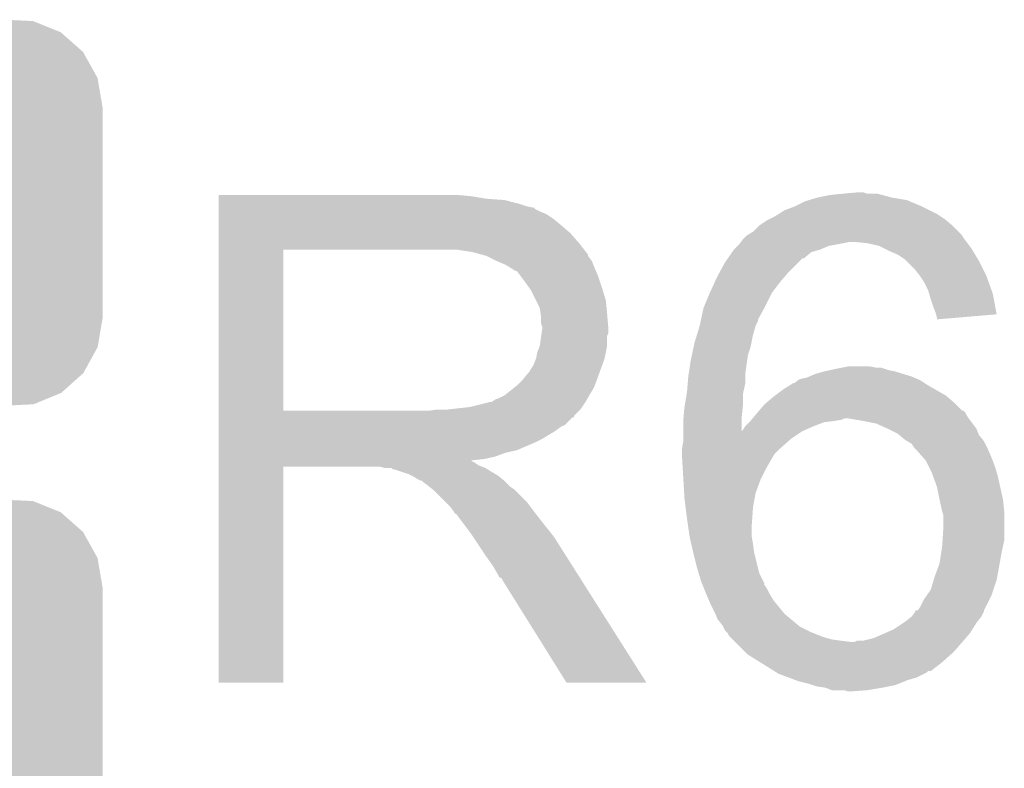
# Model space of a CAD drawing. Extents: x -1.3 to 24.2, y -3.9 to 56.
# Tile 35 of 54: x 13.8 to 15.8, y 19.2 to 20.7. Entities that reach past the tile are written whole.
import ezdxf

# ---------------------------------------------------------------- set-up
doc = ezdxf.new("R2010")
doc.units = 0
doc.layers.get('0').update_dxf_attribs({"linetype": 'CONTINUOUS'})
doc.layers.add('ETH_WIZ_3_CLICK_V102_GTO', color=11, linetype='CONTINUOUS')
doc.layers.add('ETH_WIZ_3_CLICK_V102_GTS', color=8, linetype='CONTINUOUS')

# ---------------------------------------------------------------- blocks, each defined once
blk = doc.blocks.new('CUSTOM_87')
for points in [[(-0.267216, 0.361152), (-0.213724, 0.383108), (0.26779, 0.361152), (0.21312, 0.383108)], [(-0.213724, 0.383108), (-0.20803, 0.383392), (0.21312, 0.383108), (0.212412, 0.383392)], [(-0.20803, 0.383392), (-0.154122, 0.38608), (0.212412, 0.383392), (0.154132, 0.38608)], [(-0.312264, 0.321732), (-0.26893, 0.360448), (0.312592, 0.321732), (0.268592, 0.360448)], [(-0.26893, 0.360448), (-0.267216, 0.361152), (0.268592, 0.360448), (0.26779, 0.361152)], [(-0.341452, 0.269636), (-0.313432, 0.320688), (0.341702, 0.269636), (0.313176, 0.320688)], [(-0.313432, 0.320688), (-0.312264, 0.321732), (0.313176, 0.320688), (0.312592, 0.321732)], [(-0.35179, 0.21082), (-0.342144, 0.268372), (0.35179, 0.21082), (0.34192, 0.268372)], [(-0.342144, 0.268372), (-0.341452, 0.269636), (0.34192, 0.268372), (0.341702, 0.269636)], [(-0.35179, 0.20955), (-0.35179, 0.21082), (0.35179, 0.20955), (0.35179, 0.21082)], [(-0.35179, -0.20955), (-0.35179, 0.20955), (0.35179, -0.20955), (0.35179, 0.20955)], [(-0.35179, -0.21082), (-0.35179, -0.20955), (0.35179, -0.21082), (0.35179, -0.20955)], [(-0.34192, -0.268358), (-0.35179, -0.21082), (0.342148, -0.268358), (0.35179, -0.21082)], [(-0.341702, -0.269636), (-0.34192, -0.268358), (0.341446, -0.269636), (0.342148, -0.268358)], [(-0.313184, -0.320676), (-0.341702, -0.269636), (0.31344, -0.320676), (0.341446, -0.269636)], [(-0.312594, -0.321732), (-0.313184, -0.320676), (0.312258, -0.321732), (0.31344, -0.320676)], [(-0.268602, -0.36044), (-0.312594, -0.321732), (0.26894, -0.36044), (0.312258, -0.321732)], [(-0.267792, -0.361154), (-0.268602, -0.36044), (0.2672, -0.361154), (0.26894, -0.36044)], [(-0.213136, -0.383104), (-0.267792, -0.361154), (0.213734, -0.383104), (0.2672, -0.361154)], [(-0.212414, -0.383394), (-0.213136, -0.383104), (0.207926, -0.383394), (0.213734, -0.383104)], [(-0.154122, -0.38608), (-0.212414, -0.383394), (0.154132, -0.38608), (0.207926, -0.383394)]]:
    blk.add_solid(points)

msp = doc.modelspace()

# ---------------------------------------------------------------- linework, layer by layer
at = {"layer": 'ETH_WIZ_3_CLICK_V102_GTO'}
for points in [[(14.198622, 20.32762), (14.198624, 20.33016), (14.70406, 20.32762), (14.67612, 20.33016)], [(14.198622, 20.32254), (14.198622, 20.32762), (14.734538, 20.32254), (14.70406, 20.32762)], [(14.198622, 20.32), (14.198622, 20.32254), (14.7701, 20.32), (14.734538, 20.32254)], [(14.198622, 20.31238), (14.198622, 20.32), (14.800578, 20.31238), (14.7701, 20.32)], [(15.35176, 20.3073), (15.372082, 20.317462), (15.60576, 20.3073), (15.58137, 20.317462)], [(15.372082, 20.317462), (15.380536, 20.319998), (15.58137, 20.317462), (15.575282, 20.319998)], [(15.380536, 20.319998), (15.397478, 20.32508), (15.575282, 20.319998), (15.5448, 20.32508)], [(15.397478, 20.32508), (15.422878, 20.33016), (15.5448, 20.32508), (15.526176, 20.33016)], [(15.422878, 20.33016), (15.44828, 20.3327), (15.526176, 20.33016), (15.516864, 20.3327)], [(15.44828, 20.3327), (15.476196, 20.335238), (15.496544, 20.3327), (15.488922, 20.335238)], [(15.476196, 20.335238), (15.476218, 20.33524), (15.488922, 20.335238), (15.476218, 20.33524)], [(14.198622, 20.3073), (14.198622, 20.31238), (14.815822, 20.3073), (14.800578, 20.31238)], [(14.198622, 20.30476), (14.198622, 20.3073), (14.828522, 20.30476), (14.815822, 20.3073)], [(14.198622, 20.304736), (14.198622, 20.30476), (14.83106, 20.304736), (14.828522, 20.30476)], [(14.198622, 20.302214), (14.198622, 20.304736), (14.831076, 20.302214), (14.83106, 20.304736)], [(14.198622, 20.29714), (14.198622, 20.302214), (14.84122, 20.29714), (14.831076, 20.302214)], [(14.198622, 20.292058), (14.198622, 20.29714), (14.853922, 20.292058), (14.84122, 20.29714)], [(15.319242, 20.292058), (15.331436, 20.29968), (15.636242, 20.292058), (15.621, 20.29968)], [(15.331436, 20.29968), (15.35176, 20.3073), (15.621, 20.29968), (15.60576, 20.3073)], [(14.198622, 20.2819), (14.198622, 20.292058), (14.86916, 20.2819), (14.853922, 20.292058)], [(14.198622, 20.2692), (14.198622, 20.2819), (14.8844, 20.2692), (14.86916, 20.2819)], [(15.280642, 20.269202), (15.295882, 20.27936), (15.666718, 20.269202), (15.65453, 20.27936)], [(15.295882, 20.27936), (15.30096, 20.2819), (15.65453, 20.27936), (15.65148, 20.2819)], [(15.30096, 20.2819), (15.311118, 20.28698), (15.65148, 20.2819), (15.64386, 20.28698)], [(15.311118, 20.28698), (15.319242, 20.292058), (15.64386, 20.28698), (15.636242, 20.292058)], [(14.198622, 20.25396), (14.198622, 20.2692), (14.902182, 20.25396), (14.8844, 20.2692)], [(15.267942, 20.256502), (15.28064, 20.2692), (15.679418, 20.256502), (15.66672, 20.2692)], [(15.28064, 20.2692), (15.280642, 20.269202), (15.66672, 20.2692), (15.666718, 20.269202)], [(14.19862, 20.233642), (14.198622, 20.25396), (14.91996, 20.233642), (14.902182, 20.25396)], [(15.24381, 20.23618), (15.247622, 20.24126), (15.695296, 20.23618), (15.691486, 20.24126)], [(15.247622, 20.24126), (15.25016, 20.2438), (15.691486, 20.24126), (15.68958, 20.2438)], [(15.25016, 20.2438), (15.255242, 20.248882), (15.68958, 20.2438), (15.686192, 20.248882)], [(15.255242, 20.248882), (15.259472, 20.25142), (15.686192, 20.248882), (15.6845, 20.25142)], [(15.259472, 20.25142), (15.267942, 20.256502), (15.6845, 20.25142), (15.679418, 20.256502)], [(14.198612, 19.898382), (14.19862, 20.220918), (14.328142, 19.898382), (14.328142, 20.220918)], [(14.19862, 20.22094), (14.19862, 20.233642), (14.929838, 20.22094), (14.91996, 20.233642)], [(14.19862, 20.220918), (14.19862, 20.22094), (14.328142, 20.220918), (14.63548, 20.22094)], [(14.706602, 20.21586), (14.673582, 20.22094), (14.93379, 20.21586), (14.929838, 20.22094)], [(15.226282, 20.215858), (15.229838, 20.220938), (15.384778, 20.215858), (15.40256, 20.220938)], [(15.229838, 20.220938), (15.229842, 20.220942), (15.40256, 20.220938), (15.402568, 20.220942)], [(15.229842, 20.220942), (15.237456, 20.228558), (15.402568, 20.220942), (15.420338, 20.228558)], [(15.237456, 20.228558), (15.239998, 20.2311), (15.420338, 20.228558), (15.43558, 20.2311)], [(15.239998, 20.2311), (15.24, 20.231102), (15.43558, 20.2311), (15.435588, 20.231102)], [(15.24, 20.231102), (15.24381, 20.23618), (15.435588, 20.231102), (15.460978, 20.23618)], [(15.496538, 20.23364), (15.471142, 20.23618), (15.697202, 20.23364), (15.695296, 20.23618)], [(15.519398, 20.228562), (15.496538, 20.23364), (15.70101, 20.228562), (15.697202, 20.23364)], [(15.529566, 20.223478), (15.519398, 20.228562), (15.704822, 20.223478), (15.70101, 20.228562)], [(15.53972, 20.2184), (15.529566, 20.223478), (15.70787, 20.2184), (15.704822, 20.223478)], [(15.557502, 20.21078), (15.53972, 20.2184), (15.712442, 20.21078), (15.70787, 20.2184)], [(14.725236, 20.210778), (14.706602, 20.21586), (14.93774, 20.210778), (14.93379, 20.21586)], [(14.73454, 20.20824), (14.725236, 20.210778), (14.937744, 20.20824), (14.93774, 20.210778)], [(14.734552, 20.208234), (14.73454, 20.20824), (14.937744, 20.208234), (14.937744, 20.20824)], [(14.754856, 20.198082), (14.734552, 20.208234), (14.94536, 20.198082), (14.937744, 20.208234)], [(14.75486, 20.19808), (14.754856, 20.198082), (14.945362, 20.19808), (14.94536, 20.198082)], [(14.77264, 20.19046), (14.75486, 20.19808), (14.94841, 20.19046), (14.945362, 20.19808)], [(15.212062, 20.195542), (15.21739, 20.203154), (15.359382, 20.195542), (15.366994, 20.203154)], [(15.21739, 20.203154), (15.217394, 20.20316), (15.366994, 20.203154), (15.369536, 20.20316)], [(15.217394, 20.20316), (15.226282, 20.215858), (15.369536, 20.20316), (15.384778, 20.215858)], [(15.57274, 20.20062), (15.557502, 20.21078), (15.718538, 20.20062), (15.712442, 20.21078)], [(15.57528, 20.19808), (15.57274, 20.20062), (15.72006, 20.19808), (15.718538, 20.20062)], [(15.59052, 20.18284), (15.57528, 20.19808), (15.72768, 20.18284), (15.72006, 20.19808)], [(14.78111, 20.18538), (14.77264, 20.19046), (14.95044, 20.18538), (14.94841, 20.19046)], [(14.78534, 20.182842), (14.78111, 20.18538), (14.951528, 20.182842), (14.95044, 20.18538)], [(14.792964, 20.17776), (14.78534, 20.182842), (14.953706, 20.17776), (14.951528, 20.182842)], [(15.19959, 20.17268), (15.212062, 20.195542), (15.33652, 20.17268), (15.359382, 20.195542)], [(15.60068, 20.17014), (15.59052, 20.18284), (15.73403, 20.17014), (15.72768, 20.18284)], [(14.795504, 20.177752), (14.792964, 20.17776), (14.95371, 20.177752), (14.953706, 20.17776)], [(14.80312, 20.1676), (14.795504, 20.177752), (14.95806, 20.1676), (14.95371, 20.177752)], [(14.81074, 20.15744), (14.80312, 20.1676), (14.961448, 20.15744), (14.95806, 20.1676)], [(15.190958, 20.154902), (15.19682, 20.1676), (15.32128, 20.154902), (15.332164, 20.1676)], [(15.19682, 20.1676), (15.19959, 20.17268), (15.332164, 20.1676), (15.33652, 20.17268)], [(15.602376, 20.167598), (15.60068, 20.17014), (15.7353, 20.167598), (15.73403, 20.17014)], [(15.610838, 20.154902), (15.602376, 20.167598), (15.739836, 20.154902), (15.7353, 20.167598)], [(14.81981, 20.14474), (14.81074, 20.15744), (14.96568, 20.14474), (14.961448, 20.15744)], [(14.82344, 20.139656), (14.81981, 20.14474), (14.967206, 20.139656), (14.96568, 20.14474)], [(14.8336, 20.119338), (14.82344, 20.139656), (14.9733, 20.119338), (14.967206, 20.139656)], [(15.18158, 20.13458), (15.190958, 20.154902), (15.30604, 20.13458), (15.32128, 20.154902)], [(15.61846, 20.13966), (15.610838, 20.154902), (15.745278, 20.13966), (15.739836, 20.154902)], [(15.620638, 20.132038), (15.61846, 20.13966), (15.748, 20.132038), (15.745278, 20.13966)], [(14.84122, 20.104096), (14.8336, 20.119338), (14.974826, 20.104096), (14.9733, 20.119338)], [(15.170996, 20.10918), (15.181578, 20.134578), (15.29334, 20.10918), (15.30604, 20.134578)], [(15.181578, 20.134578), (15.18158, 20.13458), (15.30604, 20.134578), (15.30604, 20.13458)], [(15.62354, 20.12188), (15.620638, 20.132038), (15.7499, 20.12188), (15.748, 20.132038)], [(15.62862, 20.106638), (15.62354, 20.12188), (15.752748, 20.106638), (15.7499, 20.12188)], [(14.842672, 20.09394), (14.84122, 20.104096), (14.97584, 20.09394), (14.974826, 20.104096)], [(15.16398, 20.081234), (15.168882, 20.104102), (15.2781, 20.081234), (15.29057, 20.104102)], [(15.168882, 20.104102), (15.170996, 20.10918), (15.29057, 20.104102), (15.29334, 20.10918)], [(15.633698, 20.093942), (15.62862, 20.106638), (15.75512, 20.093942), (15.752748, 20.106638)], [(14.84376, 20.086318), (14.842672, 20.09394), (14.976476, 20.086318), (14.97584, 20.09394)], [(14.843762, 20.073618), (14.84376, 20.086318), (14.977534, 20.073618), (14.976476, 20.086318)], [(15.163436, 20.078696), (15.16398, 20.081234), (15.278098, 20.078696), (15.2781, 20.081234)], [(15.634336, 20.091398), (15.633698, 20.093942), (15.755594, 20.091398), (15.75512, 20.093942)], [(15.63624, 20.083782), (15.634336, 20.091398), (15.665878, 20.083782), (15.755594, 20.091398)], [(15.63624, 20.081266), (15.63624, 20.083782), (15.63624, 20.081266), (15.665878, 20.083782)], [(14.8463, 20.065996), (14.843762, 20.073618), (14.97817, 20.065996), (14.977534, 20.073618)], [(14.844846, 20.053296), (14.8463, 20.06346), (14.978378, 20.053296), (14.978378, 20.06346)], [(14.8463, 20.063462), (14.8463, 20.065996), (14.97838, 20.063462), (14.97817, 20.065996)], [(14.8463, 20.06346), (14.8463, 20.063462), (14.978378, 20.06346), (14.97838, 20.063462)], [(15.158134, 20.058382), (15.161258, 20.068538), (15.27048, 20.058382), (15.273018, 20.068538)], [(15.161258, 20.068538), (15.16126, 20.06854), (15.273018, 20.068538), (15.273018, 20.06854)], [(15.16126, 20.06854), (15.163436, 20.078696), (15.273018, 20.06854), (15.278098, 20.078696)], [(14.841218, 20.027898), (14.84412, 20.048216), (14.97584, 20.027898), (14.97584, 20.048216)], [(14.84412, 20.048216), (14.844846, 20.053296), (14.97584, 20.048216), (14.978378, 20.053296)], [(15.1511, 20.035518), (15.155788, 20.050758), (15.26489, 20.035518), (15.26794, 20.050758)], [(15.155788, 20.050758), (15.158134, 20.058382), (15.26794, 20.050758), (15.27048, 20.058382)], [(14.83614, 20.015198), (14.841218, 20.027898), (14.973298, 20.015198), (14.97584, 20.027898)], [(15.145656, 20.010118), (15.148922, 20.02536), (15.25778, 20.010118), (15.262858, 20.02536)], [(15.148922, 20.02536), (15.1511, 20.035518), (15.262858, 20.02536), (15.26489, 20.035518)], [(14.828518, 19.989796), (14.833598, 20.002498), (14.966138, 19.989796), (14.970756, 20.002498)], [(14.833598, 20.0025), (14.83614, 20.015198), (14.970758, 20.0025), (14.973298, 20.015198)], [(14.833598, 20.002498), (14.833598, 20.0025), (14.970756, 20.002498), (14.970758, 20.0025)], [(15.14348, 19.99996), (15.145656, 20.010118), (15.256328, 19.99996), (15.25778, 20.010118)], [(14.820898, 19.9771), (14.82344, 19.982178), (14.961522, 19.9771), (14.963368, 19.982178)], [(14.82344, 19.982178), (14.828518, 19.989796), (14.963368, 19.982178), (14.966138, 19.989796)], [(15.139572, 19.974558), (15.14348, 19.99996), (15.2527, 19.974558), (15.256328, 19.99996)], [(15.421608, 19.97964), (15.43304, 19.98218), (15.539722, 19.97964), (15.5321, 19.98218)], [(15.43304, 19.98218), (15.44573, 19.984718), (15.5321, 19.98218), (15.524482, 19.984718)], [(15.44573, 19.984718), (15.44574, 19.98472), (15.524482, 19.984718), (15.514322, 19.98472)], [(15.44574, 19.98472), (15.458442, 19.98726), (15.514322, 19.98472), (15.501622, 19.98726)], [(14.795498, 19.949158), (14.8082, 19.96186), (14.951362, 19.949158), (14.95598, 19.96186)], [(14.8082, 19.96186), (14.818358, 19.974558), (14.95598, 19.96186), (14.960598, 19.974558)], [(14.818358, 19.974558), (14.820898, 19.9771), (14.960598, 19.974558), (14.961522, 19.9771)], [(15.13734, 19.954238), (15.1384, 19.96694), (15.2527, 19.954238), (15.2527, 19.96694)], [(15.1384, 19.96694), (15.139572, 19.974558), (15.2527, 19.96694), (15.2527, 19.974558)], [(15.358104, 19.959318), (15.36192, 19.961862), (15.603222, 19.959318), (15.597288, 19.961862)], [(15.36192, 19.961862), (15.374622, 19.964402), (15.597288, 19.961862), (15.591364, 19.964402)], [(15.374622, 19.964402), (15.380542, 19.96694), (15.591364, 19.964402), (15.585442, 19.96694)], [(15.380542, 19.96694), (15.3924, 19.972022), (15.585442, 19.96694), (15.568926, 19.972022)], [(15.3924, 19.972022), (15.410178, 19.9771), (15.568926, 19.972022), (15.552422, 19.9771)], [(15.410178, 19.9771), (15.421608, 19.97964), (15.552422, 19.9771), (15.539722, 19.97964)], [(14.770096, 19.928838), (14.792322, 19.946618), (14.940068, 19.928838), (14.95044, 19.946618)], [(14.792322, 19.946618), (14.795498, 19.949158), (14.95044, 19.946618), (14.951362, 19.949158)], [(15.13586, 19.936458), (15.13734, 19.954238), (15.248748, 19.936458), (15.2527, 19.954238)], [(15.3289, 19.94154), (15.341096, 19.949162), (15.631796, 19.94154), (15.618458, 19.949162)], [(15.341096, 19.949162), (15.349222, 19.95424), (15.618458, 19.949162), (15.61084, 19.95424)], [(15.349222, 19.95424), (15.351766, 19.954246), (15.61084, 19.95424), (15.610832, 19.954246)], [(15.351766, 19.954246), (15.3543, 19.95678), (15.610832, 19.954246), (15.60703, 19.95678)], [(15.3543, 19.95678), (15.358104, 19.959318), (15.60703, 19.95678), (15.603222, 19.959318)], [(14.752314, 19.921218), (14.759938, 19.92376), (14.935624, 19.921218), (14.937106, 19.92376)], [(14.759938, 19.92376), (14.770096, 19.928838), (14.937106, 19.92376), (14.940068, 19.928838)], [(15.131202, 19.90852), (15.135012, 19.931378), (15.24762, 19.90852), (15.24762, 19.931378)], [(15.135012, 19.931378), (15.13586, 19.936458), (15.24762, 19.931378), (15.248748, 19.936458)], [(15.293762, 19.913602), (15.308578, 19.9263), (15.6718, 19.913602), (15.656984, 19.9263)], [(15.308578, 19.9263), (15.311964, 19.92884), (15.656984, 19.9263), (15.654018, 19.92884)], [(15.311964, 19.92884), (15.3289, 19.94154), (15.654018, 19.92884), (15.631796, 19.94154)], [(14.655798, 19.9009), (14.701518, 19.90598), (14.922498, 19.9009), (14.925886, 19.90598)], [(14.701518, 19.90598), (14.742158, 19.91614), (14.925886, 19.90598), (14.932662, 19.91614)], [(14.744696, 19.91614), (14.752314, 19.921218), (14.932662, 19.91614), (14.935624, 19.921218)], [(15.128702, 19.883122), (15.13078, 19.90598), (15.24508, 19.883122), (15.247364, 19.90598)], [(15.13078, 19.90598), (15.131202, 19.90852), (15.247364, 19.90598), (15.24762, 19.90852)], [(15.279912, 19.89836), (15.2908, 19.911062), (15.687044, 19.89836), (15.674342, 19.911062)], [(15.2908, 19.911062), (15.293762, 19.913602), (15.674342, 19.911062), (15.6718, 19.913602)], [(14.198612, 19.89836), (14.198612, 19.898382), (14.617698, 19.89836), (14.328142, 19.898382)], [(14.198612, 19.888196), (14.198612, 19.89836), (14.9098, 19.888196), (14.91996, 19.89836)], [(14.198612, 19.88566), (14.198612, 19.888196), (14.909776, 19.88566), (14.9098, 19.888196)], [(14.198612, 19.885654), (14.198612, 19.88566), (14.907254, 19.885654), (14.909776, 19.88566)], [(14.198612, 19.870418), (14.198612, 19.885654), (14.892016, 19.870418), (14.907254, 19.885654)], [(14.617698, 19.89836), (14.635464, 19.900898), (14.91996, 19.89836), (14.922498, 19.900898)], [(14.635464, 19.900898), (14.63548, 19.9009), (14.922498, 19.900898), (14.922498, 19.9009)], [(15.12824, 19.87804), (15.128702, 19.883122), (15.24509, 19.87804), (15.24508, 19.883122)], [(15.264978, 19.880582), (15.267092, 19.88312), (15.445742, 19.880582), (15.450824, 19.88312)], [(15.267092, 19.88312), (15.27344, 19.890738), (15.69974, 19.88312), (15.694662, 19.890738)], [(15.27344, 19.890738), (15.27556, 19.89328), (15.694662, 19.890738), (15.693392, 19.89328)], [(15.27556, 19.89328), (15.277732, 19.895816), (15.693392, 19.89328), (15.692122, 19.895816)], [(15.277732, 19.895816), (15.279908, 19.898354), (15.692122, 19.895816), (15.689586, 19.898354)], [(15.279908, 19.898354), (15.279912, 19.89836), (15.689586, 19.898354), (15.687044, 19.89836)], [(15.48892, 19.87804), (15.458438, 19.88312), (15.703552, 19.87804), (15.69974, 19.88312)], [(14.198612, 19.865338), (14.198612, 19.870418), (14.881862, 19.865338), (14.892016, 19.870418)], [(14.198612, 19.857718), (14.198612, 19.865338), (14.871698, 19.857718), (14.881862, 19.865338)], [(15.12824, 19.857758), (15.12824, 19.87804), (15.245122, 19.857758), (15.24509, 19.87804)], [(15.24762, 19.86026), (15.2527, 19.86788), (15.372714, 19.86026), (15.38986, 19.86788)], [(15.2527, 19.86788), (15.252702, 19.867882), (15.38986, 19.86788), (15.389864, 19.867882)], [(15.252702, 19.867882), (15.26032, 19.8755), (15.389864, 19.867882), (15.410182, 19.8755)], [(15.26032, 19.8755), (15.26286, 19.87804), (15.410182, 19.8755), (15.4305, 19.87804)], [(15.26286, 19.87804), (15.264978, 19.880582), (15.4305, 19.87804), (15.445742, 19.880582)], [(15.514322, 19.872958), (15.48892, 19.87804), (15.707364, 19.872958), (15.703552, 19.87804)], [(15.537176, 19.862802), (15.514322, 19.872958), (15.71498, 19.862802), (15.707364, 19.872958)], [(14.19861, 19.84248), (14.198612, 19.857718), (14.8463, 19.84248), (14.871698, 19.857718)], [(15.12824, 19.85772), (15.12824, 19.857758), (15.367, 19.85772), (15.367084, 19.857758)], [(15.12824, 19.84248), (15.12824, 19.85772), (15.34414, 19.84248), (15.367, 19.85772)], [(15.245122, 19.857758), (15.24762, 19.86026), (15.367084, 19.857758), (15.372714, 19.86026)], [(15.53718, 19.8628), (15.537176, 19.862802), (15.714982, 19.8628), (15.71498, 19.862802)], [(15.557498, 19.85264), (15.53718, 19.8628), (15.719048, 19.85264), (15.714982, 19.8628)], [(15.560544, 19.850102), (15.557498, 19.85264), (15.720062, 19.850102), (15.719048, 19.85264)], [(15.572742, 19.839938), (15.560544, 19.850102), (15.728192, 19.839938), (15.720062, 19.850102)], [(14.19861, 19.83486), (14.19861, 19.84248), (14.83106, 19.83486), (14.8463, 19.84248)], [(14.19861, 19.81962), (14.19861, 19.83486), (14.795498, 19.81962), (14.83106, 19.83486)], [(15.1257, 19.822162), (15.12824, 19.837402), (15.321282, 19.822162), (15.338426, 19.837402)], [(15.12824, 19.837402), (15.12824, 19.84248), (15.338426, 19.837402), (15.34414, 19.84248)], [(15.576976, 19.837398), (15.572742, 19.839938), (15.730222, 19.837398), (15.728192, 19.839938)], [(15.585442, 19.832318), (15.576976, 19.837398), (15.732762, 19.832318), (15.730222, 19.837398)], [(15.590522, 19.824698), (15.585442, 19.832318), (15.736572, 19.824698), (15.732762, 19.832318)], [(15.59306, 19.82216), (15.590522, 19.824698), (15.73784, 19.82216), (15.736572, 19.824698)], [(14.19861, 19.814538), (14.19861, 19.81962), (14.772638, 19.814538), (14.795498, 19.81962)], [(14.19861, 19.80692), (14.19861, 19.814538), (14.752318, 19.80692), (14.772638, 19.814538)], [(14.19861, 19.80184), (14.19861, 19.80692), (14.729458, 19.80184), (14.752318, 19.80692)], [(15.1257, 19.82216), (15.1257, 19.822162), (15.32128, 19.82216), (15.321282, 19.822162)], [(15.1257, 19.812002), (15.1257, 19.82216), (15.311122, 19.812002), (15.32128, 19.82216)], [(15.1257, 19.809458), (15.1257, 19.812002), (15.309594, 19.809458), (15.311122, 19.812002)], [(15.126298, 19.7993), (15.1257, 19.809458), (15.3035, 19.7993), (15.309594, 19.809458)], [(15.608862, 19.80438), (15.59306, 19.82216), (15.74546, 19.80438), (15.73784, 19.82216)], [(15.613382, 19.799294), (15.608862, 19.80438), (15.747368, 19.799294), (15.74546, 19.80438)], [(14.1986, 19.354824), (14.19861, 19.786576), (14.328116, 19.354824), (14.32814, 19.786576)], [(14.19861, 19.799262), (14.19861, 19.80184), (14.704094, 19.799262), (14.729458, 19.80184)], [(14.19861, 19.796758), (14.19861, 19.799262), (14.706604, 19.796758), (14.704094, 19.799262)], [(14.19861, 19.794218), (14.19861, 19.796758), (14.711682, 19.794218), (14.706604, 19.796758)], [(14.19861, 19.78914), (14.19861, 19.794218), (14.719298, 19.78914), (14.711682, 19.794218)], [(14.19861, 19.7866), (14.19861, 19.78914), (14.72565, 19.7866), (14.719298, 19.78914)], [(14.19861, 19.786576), (14.19861, 19.7866), (14.32814, 19.786576), (14.521178, 19.7866)], [(14.531338, 19.78406), (14.521178, 19.7866), (14.732002, 19.78406), (14.72565, 19.7866)], [(15.127344, 19.781518), (15.126298, 19.7993), (15.29334, 19.781518), (15.3035, 19.7993)], [(15.620998, 19.784062), (15.613382, 19.799294), (15.753078, 19.784062), (15.747368, 19.799294)], [(14.546574, 19.781526), (14.544036, 19.78406), (14.736226, 19.781526), (14.732002, 19.78406)], [(14.549116, 19.78152), (14.546574, 19.781526), (14.736236, 19.78152), (14.736226, 19.781526)], [(14.579598, 19.77136), (14.549116, 19.78152), (14.753168, 19.77136), (14.736236, 19.78152)], [(14.584678, 19.76882), (14.579598, 19.77136), (14.7574, 19.76882), (14.753168, 19.77136)], [(14.589758, 19.76628), (14.584678, 19.76882), (14.760576, 19.76628), (14.7574, 19.76882)], [(14.597378, 19.761202), (14.589758, 19.76628), (14.766924, 19.761202), (14.760576, 19.76628)], [(15.12854, 19.7612), (15.127344, 19.781518), (15.28318, 19.7612), (15.29334, 19.781518)], [(15.62608, 19.773898), (15.620998, 19.784062), (15.755984, 19.773898), (15.753078, 19.784062)], [(15.62885, 19.766282), (15.62608, 19.773898), (15.75816, 19.766282), (15.755984, 19.773898)], [(15.63624, 19.745958), (15.62885, 19.766282), (15.762678, 19.745958), (15.75816, 19.766282)], [(14.602456, 19.758662), (14.597378, 19.761202), (14.770098, 19.758662), (14.766924, 19.761202)], [(14.604996, 19.75866), (14.602456, 19.758662), (14.7701, 19.75866), (14.770098, 19.758662)], [(14.60754, 19.756122), (14.604996, 19.75866), (14.772638, 19.756122), (14.7701, 19.75866)], [(14.6177, 19.7485), (14.60754, 19.756122), (14.78026, 19.7485), (14.772638, 19.756122)], [(14.620876, 19.74596), (14.6177, 19.7485), (14.7828, 19.74596), (14.78026, 19.7485)], [(14.627228, 19.740878), (14.620876, 19.74596), (14.790422, 19.740878), (14.7828, 19.74596)], [(15.130184, 19.73326), (15.12854, 19.7612), (15.273022, 19.73326), (15.28318, 19.7612)], [(15.64132, 19.72056), (15.63624, 19.745958), (15.76832, 19.72056), (15.762678, 19.745958)], [(14.630398, 19.738342), (14.627228, 19.740878), (14.792958, 19.738342), (14.790422, 19.740878)], [(14.653262, 19.715478), (14.630398, 19.738342), (14.81582, 19.715478), (14.792958, 19.738342)], [(15.13078, 19.7231), (15.130184, 19.73326), (15.271172, 19.7231), (15.273022, 19.73326)], [(14.660878, 19.70786), (14.653262, 19.715478), (14.821536, 19.70786), (14.81582, 19.715478)], [(14.668498, 19.697698), (14.660878, 19.70786), (14.829158, 19.697698), (14.821536, 19.70786)], [(15.133004, 19.705322), (15.13078, 19.7231), (15.26794, 19.705322), (15.271172, 19.7231)], [(15.13586, 19.68246), (15.133004, 19.705322), (15.266306, 19.68246), (15.26794, 19.705322)], [(15.641322, 19.720558), (15.64132, 19.72056), (15.76832, 19.720558), (15.76832, 19.72056)], [(15.646402, 19.6977), (15.641322, 19.720558), (15.770608, 19.6977), (15.76832, 19.720558)], [(14.66977, 19.69516), (14.668498, 19.697698), (14.83106, 19.69516), (14.829158, 19.697698)], [(14.671034, 19.692636), (14.66977, 19.69516), (14.833024, 19.692636), (14.83106, 19.69516)], [(14.67357, 19.69262), (14.671034, 19.692636), (14.833036, 19.69262), (14.833024, 19.692636)], [(14.688816, 19.6723), (14.67357, 19.69262), (14.84884, 19.6723), (14.833036, 19.69262)], [(15.647248, 19.695162), (15.646402, 19.6977), (15.77086, 19.695162), (15.770608, 19.6977)], [(15.64894, 19.690076), (15.647248, 19.695162), (15.77086, 19.690076), (15.77086, 19.695162)], [(15.64894, 19.66468), (15.64894, 19.690076), (15.77086, 19.66468), (15.77086, 19.690076)], [(14.70406, 19.65198), (14.688816, 19.6723), (14.865096, 19.65198), (14.84884, 19.6723)], [(15.137676, 19.66976), (15.13586, 19.68246), (15.2654, 19.66976), (15.266306, 19.68246)], [(15.14094, 19.646902), (15.137676, 19.66976), (15.2654, 19.646902), (15.2654, 19.66976)], [(14.707448, 19.646898), (14.70406, 19.65198), (14.86916, 19.646898), (14.865096, 19.65198)], [(14.726074, 19.61896), (14.707448, 19.646898), (14.88694, 19.61896), (14.86916, 19.646898)], [(15.14094, 19.6469), (15.14094, 19.646902), (15.265402, 19.6469), (15.2654, 19.646902)], [(15.144458, 19.63166), (15.14094, 19.6469), (15.26794, 19.63166), (15.265402, 19.6469)], [(15.647246, 19.639278), (15.64894, 19.66468), (15.77086, 19.639278), (15.77086, 19.66468)], [(15.14856, 19.613882), (15.144458, 19.63166), (15.27048, 19.613882), (15.26794, 19.63166)], [(15.644836, 19.61642), (15.6464, 19.62658), (15.76578, 19.61642), (15.768036, 19.62658)], [(15.6464, 19.62658), (15.647246, 19.639278), (15.768036, 19.62658), (15.77086, 19.639278)], [(14.73454, 19.60626), (14.726074, 19.61896), (14.894998, 19.60626), (14.88694, 19.61896)], [(15.14856, 19.61388), (15.14856, 19.613882), (15.270482, 19.61388), (15.27048, 19.613882)], [(15.15618, 19.5834), (15.14856, 19.61388), (15.2781, 19.5834), (15.270482, 19.61388)], [(15.641318, 19.593558), (15.644836, 19.61642), (15.761622, 19.593558), (15.76578, 19.61642)], [(14.74724, 19.588482), (14.73454, 19.60626), (14.906278, 19.588482), (14.894998, 19.60626)], [(14.7574, 19.570698), (14.74724, 19.588482), (14.91756, 19.570698), (14.906278, 19.588482)], [(15.63116, 19.56562), (15.641318, 19.593558), (15.756542, 19.56562), (15.761622, 19.593558)], [(14.75994, 19.565626), (14.7574, 19.570698), (14.920778, 19.565626), (14.91756, 19.570698)], [(15.159228, 19.573242), (15.15618, 19.5834), (15.280638, 19.573242), (15.2781, 19.5834)], [(15.1638, 19.557998), (15.159228, 19.573242), (15.288262, 19.557998), (15.280638, 19.573242)], [(14.765014, 19.56308), (14.75994, 19.565626), (14.922394, 19.56308), (14.920778, 19.565626)], [(14.767562, 19.558), (14.765014, 19.56308), (14.925616, 19.558), (14.922394, 19.56308)], [(14.89456, 19.35481), (14.767562, 19.558), (15.05453, 19.35481), (14.925616, 19.558)], [(15.16583, 19.552924), (15.1638, 19.557998), (15.290798, 19.552924), (15.288262, 19.557998)], [(15.166846, 19.550384), (15.16583, 19.552924), (15.2908, 19.550384), (15.290798, 19.552924)], [(15.169896, 19.542762), (15.166846, 19.550384), (15.295878, 19.542762), (15.2908, 19.550384)], [(15.623538, 19.540214), (15.629634, 19.560538), (15.748844, 19.540214), (15.755618, 19.560538)], [(15.629634, 19.560538), (15.63116, 19.56562), (15.755618, 19.560538), (15.756542, 19.56562)], [(15.17396, 19.5326), (15.169896, 19.542762), (15.30096, 19.5326), (15.295878, 19.542762)], [(15.179402, 19.519902), (15.17396, 19.5326), (15.308578, 19.519902), (15.30096, 19.5326)], [(15.61084, 19.522436), (15.616284, 19.53006), (15.741648, 19.522436), (15.74546, 19.53006)], [(15.616284, 19.53006), (15.623538, 19.540214), (15.74546, 19.53006), (15.748844, 19.540214)], [(15.18158, 19.51482), (15.179402, 19.519902), (15.312644, 19.51482), (15.308578, 19.519902)], [(15.18539, 19.5072), (15.18158, 19.51482), (15.31874, 19.5072), (15.312644, 19.51482)], [(15.603218, 19.507198), (15.61084, 19.522436), (15.73403, 19.507198), (15.741648, 19.522436)], [(15.19174, 19.4945), (15.18539, 19.5072), (15.329324, 19.4945), (15.31874, 19.5072)], [(15.192756, 19.491962), (15.19174, 19.4945), (15.331438, 19.491962), (15.329324, 19.4945)], [(15.19682, 19.481802), (15.192756, 19.491962), (15.343632, 19.481802), (15.331438, 19.491962)], [(15.58544, 19.486882), (15.593056, 19.497032), (15.72514, 19.486882), (15.730214, 19.497032)], [(15.593056, 19.497036), (15.593062, 19.499558), (15.730218, 19.497036), (15.730218, 19.499558)], [(15.593056, 19.497032), (15.593056, 19.497036), (15.730214, 19.497032), (15.730218, 19.497036)], [(15.593062, 19.499558), (15.597206, 19.499576), (15.730218, 19.499558), (15.73022, 19.499576)], [(15.597206, 19.499576), (15.598128, 19.49958), (15.73022, 19.499576), (15.73022, 19.49958)], [(15.598128, 19.49958), (15.603218, 19.507198), (15.73022, 19.49958), (15.73403, 19.507198)], [(15.20698, 19.469098), (15.19682, 19.481802), (15.358878, 19.469098), (15.343632, 19.481802)], [(15.20825, 19.46656), (15.20698, 19.469098), (15.361922, 19.46656), (15.358878, 19.469098)], [(15.54988, 19.46148), (15.568926, 19.474178), (15.707042, 19.46148), (15.71498, 19.474178)], [(15.568926, 19.474178), (15.57274, 19.47672), (15.71498, 19.474178), (15.717012, 19.47672)], [(15.57274, 19.47672), (15.585438, 19.486878), (15.717012, 19.47672), (15.725136, 19.486878)], [(15.585438, 19.486878), (15.58544, 19.486882), (15.725136, 19.486878), (15.72514, 19.486882)], [(15.212058, 19.458944), (15.20825, 19.46656), (15.377154, 19.458944), (15.361922, 19.46656)], [(15.2146, 19.4564), (15.212058, 19.458944), (15.38224, 19.4564), (15.377154, 19.458944)], [(15.217138, 19.453858), (15.2146, 19.4564), (15.388596, 19.453858), (15.38224, 19.4564)], [(15.219678, 19.448784), (15.217138, 19.453858), (15.40128, 19.448784), (15.388596, 19.453858)], [(15.509238, 19.4437), (15.52702, 19.45132), (15.693572, 19.4437), (15.700104, 19.45132)], [(15.52702, 19.45132), (15.53273, 19.453858), (15.700104, 19.45132), (15.70228, 19.453858)], [(15.53273, 19.453858), (15.54988, 19.46148), (15.70228, 19.453858), (15.707042, 19.46148)], [(15.222222, 19.44624), (15.219678, 19.448784), (15.407638, 19.44624), (15.40128, 19.448784)], [(15.227302, 19.44116), (15.222222, 19.44624), (15.425418, 19.44116), (15.407638, 19.44624)], [(15.229842, 19.43862), (15.227302, 19.44116), (15.4432, 19.43862), (15.425418, 19.44116)], [(15.232382, 19.43608), (15.229842, 19.43862), (15.46352, 19.43608), (15.4432, 19.43862)], [(15.252702, 19.41576), (15.232382, 19.43608), (15.66926, 19.41576), (15.68704, 19.43608)], [(15.471136, 19.43608), (15.476216, 19.438618), (15.68704, 19.43608), (15.689214, 19.438618)], [(15.476216, 19.438618), (15.488918, 19.43862), (15.689214, 19.438618), (15.689216, 19.43862)], [(15.488918, 19.43862), (15.509238, 19.4437), (15.689216, 19.43862), (15.693572, 19.4437)], [(15.257778, 19.410682), (15.252702, 19.41576), (15.663546, 19.410682), (15.66926, 19.41576)], [(15.282162, 19.395442), (15.257778, 19.410682), (15.646402, 19.395442), (15.663546, 19.410682)], [(15.310614, 19.37766), (15.282162, 19.395442), (15.623538, 19.37766), (15.646402, 19.395442)], [(15.310624, 19.377654), (15.310614, 19.37766), (15.618454, 19.377654), (15.623538, 19.37766)], [(15.314682, 19.375118), (15.310624, 19.377654), (15.615916, 19.375118), (15.618454, 19.377654)], [(15.318738, 19.372582), (15.314682, 19.375118), (15.610844, 19.372582), (15.615916, 19.375118)], [(15.33907, 19.364958), (15.318738, 19.372582), (15.595598, 19.364958), (15.610844, 19.372582)], [(14.328116, 19.3548), (14.1986, 19.354824), (14.328116, 19.3548), (14.328116, 19.354824)], [(15.054536, 19.3548), (15.05453, 19.35481), (15.054536, 19.3548), (14.89456, 19.35481)], [(15.35261, 19.35988), (15.33907, 19.364958), (15.577818, 19.35988), (15.595598, 19.364958)], [(15.359378, 19.357342), (15.35261, 19.35988), (15.571472, 19.357342), (15.577818, 19.35988)], [(15.3797, 19.352258), (15.359378, 19.357342), (15.558762, 19.352258), (15.571472, 19.357342)], [(15.38732, 19.34972), (15.3797, 19.352258), (15.552418, 19.34972), (15.558762, 19.352258)], [(15.394938, 19.347182), (15.38732, 19.34972), (15.539728, 19.347182), (15.552418, 19.34972)], [(15.412716, 19.34464), (15.394938, 19.347182), (15.52702, 19.34464), (15.539728, 19.347182)], [(15.425416, 19.339562), (15.412716, 19.34464), (15.496552, 19.339562), (15.52702, 19.34464)], [(15.450816, 19.33956), (15.425416, 19.339562), (15.496542, 19.33956), (15.496552, 19.339562)], [(15.458438, 19.337022), (15.450816, 19.33956), (15.463548, 19.337022), (15.496542, 19.33956)], [(15.463522, 19.33702), (15.458438, 19.337022), (15.463522, 19.33702), (15.463548, 19.337022)]]:
    msp.add_solid(points, dxfattribs=at)

# ---------------------------------------------------------------- block references
at = {"layer": 'ETH_WIZ_3_CLICK_V102_GTS'}
for p in [(13.6144, 20.2946), (13.6144, 19.33448)]:
    msp.add_blockref('CUSTOM_87', p, dxfattribs=at)

doc.saveas('drawing.dxf')
